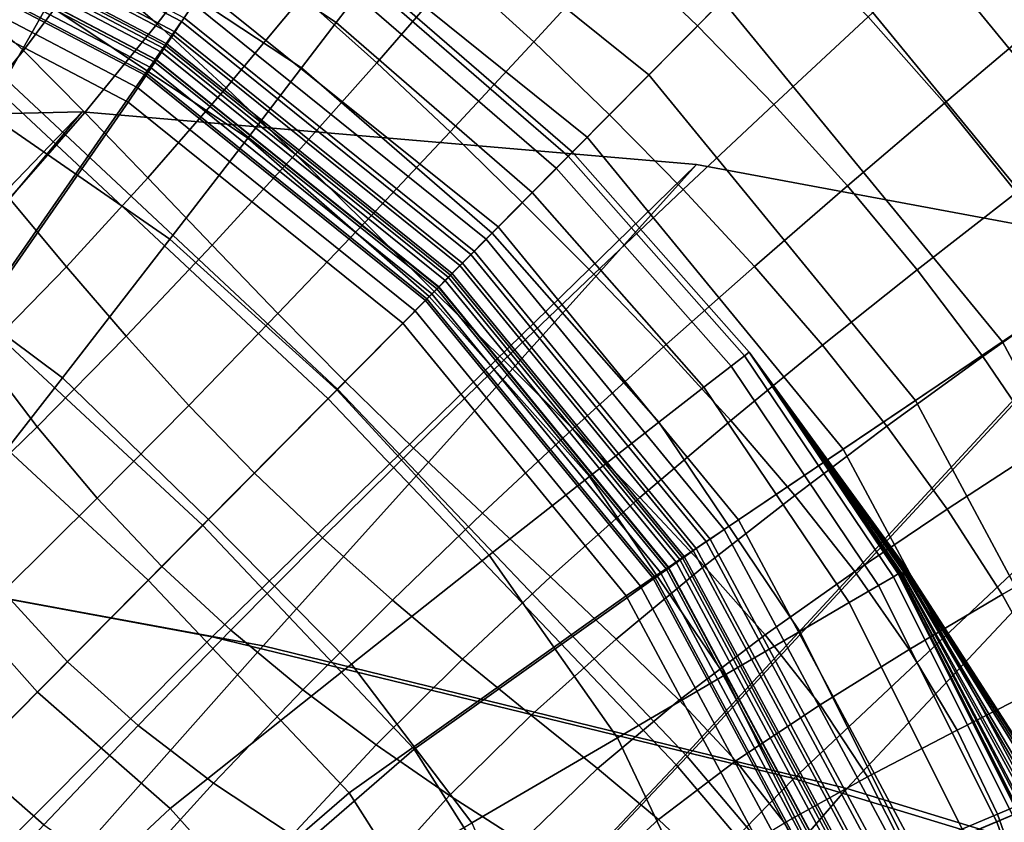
# Model space of a CAD drawing. Extents: x -3.29 to 3.54, y -2.92 to 1.93.
# Tile 123 of 167: x 0.1 to 0.22, y 0.09 to 0.19. Entities that reach past the tile are written whole.
import ezdxf

# ---------------------------------------------------------------- set-up
doc = ezdxf.new("R2010")
doc.units = 0

msp = doc.modelspace()

# ---------------------------------------------------------------- linework, layer by layer
for points in [[(0.05275, 0.22044, -0.00935), (0.12552, 0.28469, -0.00935), (0.17005, 0.25144, -0.00935), (0.09769, 0.18316, -0.00935)], [(0.24986, 0.17236, -0.00935), (0.2118, 0.21377, -0.00935), (0.2824, 0.28502, -0.00935), (0.31712, 0.24569, -0.00935)], [(0.052, 0.21903, 0.03759), (0.09673, 0.18189, 0.03759), (0.16861, 0.24954, 0.03756), (0.12435, 0.28262, 0.03756)], [(0.24798, 0.1709, 0.03756), (0.31461, 0.24375, 0.03753), (0.28017, 0.28277, 0.03753), (0.21013, 0.21208, 0.03756)], [(0.09769, 0.18316, -0.00935), (0.17005, 0.25144, -0.00935), (0.2118, 0.21377, -0.00935), (0.1412, 0.14251, -0.00935)], [(0.09673, 0.18189, 0.03759), (0.14009, 0.14138, 0.03759), (0.21013, 0.21208, 0.03756), (0.16861, 0.24954, 0.03756)], [(0.25073, 0.16932, 0.18984), (0.21316, 0.21514, 0.18984), (0.23083, 0.23297, 0.19035), (0.27151, 0.18336, 0.19035)], [(0.15313, 0.23132, 0.18934), (0.19545, 0.19727, 0.18934), (0.17775, 0.1794, 0.18884), (0.13926, 0.21037, 0.18884)], [(0.09153, 0.22389, 0.21071), (0.08302, 0.20307, 0.21222), (0.12117, 0.18305, 0.21222), (0.1336, 0.20182, 0.21071)], [(0.25745, 0.17386, 0.21571), (0.21887, 0.2209, 0.21571), (0.21818, 0.2202, 0.20619), (0.25663, 0.17331, 0.20619)], [(0.25823, 0.17439, 0.22525), (0.21954, 0.22157, 0.22525), (0.21887, 0.2209, 0.21571), (0.25745, 0.17386, 0.21571)], [(0.14605, 0.22063, 0.2092), (0.1336, 0.20182, 0.21071), (0.17053, 0.17211, 0.21071), (0.18642, 0.18815, 0.2092)], [(0.23797, 0.16071, 0.20769), (0.25663, 0.17331, 0.20619), (0.21818, 0.2202, 0.20619), (0.20232, 0.20419, 0.20769)], [(0.2299, 0.15526, 0.18934), (0.19545, 0.19727, 0.18934), (0.21316, 0.21514, 0.18984), (0.25073, 0.16932, 0.18984)], [(0.18225, 0.09937, -0.00935), (0.1412, 0.14251, -0.00935), (0.2118, 0.21377, -0.00935), (0.24986, 0.17236, -0.00935)], [(0.18099, 0.09841, 0.03759), (0.24798, 0.1709, 0.03756), (0.21013, 0.21208, 0.03756), (0.14009, 0.14138, 0.03759)], [(0.13926, 0.21037, 0.18884), (0.17775, 0.1794, 0.18884), (0.16008, 0.16156, 0.18833), (0.12541, 0.18945, 0.18833)], [(0.0693, 0.16951, 0.21096), (0.09886, 0.15114, 0.21099), (0.1229, 0.18566, 0.21037), (0.0842, 0.20596, 0.21037)], [(0.08351, 0.20426, 0.20858), (0.0842, 0.20596, 0.21037), (0.1229, 0.18566, 0.21037), (0.12189, 0.18413, 0.20858)], [(0.08441, 0.20648, 0.18331), (0.12321, 0.18612, 0.18331), (0.12212, 0.18448, 0.18079), (0.08367, 0.20465, 0.18079)], [(0.11758, 0.20584, 2.80354), (0.11559, 0.20235, 2.83096), (0.14103, 0.18555, 2.83096), (0.14347, 0.18875, 2.80354)], [(0.17415, 0.19408, 1.65), (0.18347, 0.18517, 1.65151), (0.19414, 0.19594, 1.65296), (0.18434, 0.20525, 1.65116)], [(0.08278, 0.20249, 0.20679), (0.08351, 0.20426, 0.20858), (0.12189, 0.18413, 0.20858), (0.12083, 0.18252, 0.20679)], [(0.08367, 0.20465, 0.18079), (0.12212, 0.18448, 0.18079), (0.12103, 0.18283, 0.17829), (0.08292, 0.20283, 0.17829)], [(0.21928, 0.14808, 0.2092), (0.23797, 0.16071, 0.20769), (0.20232, 0.20419, 0.20769), (0.18642, 0.18815, 0.2092)], [(0.08278, 0.20249, 0.20679), (0.12083, 0.18252, 0.20679), (0.11977, 0.18092, 0.20499), (0.08205, 0.20071, 0.20499)], [(0.08217, 0.201, 0.18079), (0.08292, 0.20283, 0.17829), (0.12103, 0.18283, 0.17829), (0.11994, 0.18119, 0.18079)], [(0.08258, 0.202, 0.20997), (0.12054, 0.18209, 0.20997), (0.12117, 0.18305, 0.21222), (0.08302, 0.20307, 0.21222)], [(0.1119, 0.19245, 1.64567), (0.12002, 0.1854, 1.64635), (0.12822, 0.19609, 1.64588), (0.11922, 0.20305, 1.64513)], [(0.11226, 0.19654, 2.84964), (0.13698, 0.18022, 2.84964), (0.14103, 0.18555, 2.83096), (0.11559, 0.20235, 2.83096)], [(0.16452, 0.20261, 1.64842), (0.15515, 0.1916, 1.64783), (0.16425, 0.18331, 1.64901), (0.17415, 0.19408, 1.65)], [(0.08216, 0.20098, 0.20771), (0.11993, 0.18117, 0.20771), (0.12054, 0.18209, 0.20997), (0.08258, 0.202, 0.20997)], [(0.1336, 0.20182, 0.21071), (0.12117, 0.18305, 0.21222), (0.15466, 0.1561, 0.21222), (0.17053, 0.17211, 0.21071)], [(0.08205, 0.20071, 0.20499), (0.11977, 0.18092, 0.20499), (0.11871, 0.17933, 0.20321), (0.08133, 0.19894, 0.20321)], [(0.08143, 0.19918, 0.18331), (0.08217, 0.201, 0.18079), (0.11994, 0.18119, 0.18079), (0.11885, 0.17954, 0.18331)], [(0.08216, 0.20098, 0.20771), (0.08175, 0.19996, 0.20545), (0.11932, 0.18024, 0.20545), (0.11993, 0.18117, 0.20771)], [(0.1072, 0.18766, 2.86142), (0.08177, 0.19994, 2.86142), (0.07619, 0.18602, 2.86814), (0.09997, 0.175, 2.86814)], [(0.08143, 0.19918, 0.18331), (0.11885, 0.17954, 0.18331), (0.11776, 0.1779, 0.18582), (0.08068, 0.19735, 0.18582)], [(0.08175, 0.19996, 0.20545), (0.08133, 0.19894, 0.20321), (0.11871, 0.17933, 0.20321), (0.11932, 0.18024, 0.20545)], [(0.15515, 0.1916, 1.64783), (0.14582, 0.19952, 1.64664), (0.13708, 0.18866, 1.64672), (0.14581, 0.18084, 1.64755)], [(0.09713, 0.1889, 1.64538), (0.10433, 0.18228, 1.64614), (0.1119, 0.19245, 1.64567), (0.10364, 0.19884, 1.64497)], [(0.08068, 0.19735, 0.18582), (0.11776, 0.1779, 0.18582), (0.11663, 0.17619, 0.18833), (0.07991, 0.19546, 0.18833)], [(0.2299, 0.15526, 0.18934), (0.20908, 0.14119, 0.18884), (0.17775, 0.1794, 0.18884), (0.19545, 0.19727, 0.18934)], [(0.21249, 0.17611, 1.65586), (0.2246, 0.18632, 1.65718), (0.21524, 0.19703, 1.65587), (0.20354, 0.18622, 1.65457)], [(0.06576, 0.16086, 0.18834), (0.07991, 0.19546, 0.18833), (0.11663, 0.17619, 0.18833), (0.09381, 0.14343, 0.18834)], [(0.1072, 0.18766, 2.86142), (0.13069, 0.17199, 2.86142), (0.13698, 0.18022, 2.84964), (0.11226, 0.19654, 2.84964)], [(0.12815, 0.17791, 1.64702), (0.13708, 0.18866, 1.64672), (0.12822, 0.19609, 1.64588), (0.12002, 0.1854, 1.64635)], [(0.19246, 0.17593, 1.65284), (0.20354, 0.18622, 1.65457), (0.19414, 0.19594, 1.65296), (0.18347, 0.18517, 1.65151)], [(0.17415, 0.19408, 1.65), (0.16425, 0.18331, 1.64901), (0.17313, 0.17474, 1.6501), (0.18347, 0.18517, 1.65151)], [(0.10433, 0.18228, 1.64614), (0.11155, 0.17498, 1.64685), (0.12002, 0.1854, 1.64635), (0.1119, 0.19245, 1.64567)], [(0.14468, 0.19035, 2.76958), (0.16831, 0.16988, 2.76958), (0.16879, 0.17035, 2.73125), (0.14509, 0.19088, 2.73125)], [(0.14509, 0.19088, 2.73125), (0.16879, 0.17035, 2.73125), (0.16879, 0.17035, 2.69074), (0.14509, 0.19088, 2.69074)], [(0.14509, 0.19088, 1.8729), (0.16879, 0.17035, 1.8729), (0.16879, 0.17035, 1.71844), (0.14509, 0.19088, 1.71844)], [(0.14509, 0.19088, 1.71844), (0.16879, 0.17035, 1.71844), (0.16879, 0.17035, 1.55639), (0.14509, 0.19088, 1.55639)], [(0.14509, 0.19088, 1.8729), (0.14509, 0.19088, 2.01216), (0.16879, 0.17035, 2.01216), (0.16879, 0.17035, 1.8729)], [(0.14509, 0.19088, 2.01216), (0.14509, 0.19088, 2.12863), (0.16879, 0.17035, 2.12863), (0.16879, 0.17035, 2.01216)], [(0.14509, 0.19088, 2.44766), (0.16879, 0.17035, 2.44766), (0.16879, 0.17035, 2.40715), (0.14509, 0.19088, 2.40715)], [(0.14509, 0.19088, 2.40715), (0.16879, 0.17035, 2.40715), (0.16879, 0.17035, 2.36664), (0.14509, 0.19088, 2.36664)], [(0.14509, 0.19088, 2.44766), (0.14509, 0.19088, 2.48818), (0.16879, 0.17035, 2.48818), (0.16879, 0.17035, 2.44766)], [(0.14509, 0.19088, 2.48818), (0.14509, 0.19088, 2.52869), (0.16879, 0.17035, 2.52869), (0.16879, 0.17035, 2.48818)], [(0.14509, 0.19088, 2.27802), (0.16879, 0.17035, 2.27802), (0.16879, 0.17035, 2.21472), (0.14509, 0.19088, 2.21472)], [(0.14509, 0.19088, 2.21472), (0.16879, 0.17035, 2.21472), (0.16879, 0.17035, 2.12863), (0.14509, 0.19088, 2.12863)], [(0.14509, 0.19088, 2.27802), (0.14509, 0.19088, 2.32613), (0.16879, 0.17035, 2.32613), (0.16879, 0.17035, 2.27802)], [(0.14509, 0.19088, 2.32613), (0.14509, 0.19088, 2.36664), (0.16879, 0.17035, 2.36664), (0.16879, 0.17035, 2.32613)], [(0.14509, 0.19088, 2.60971), (0.16879, 0.17035, 2.60971), (0.16879, 0.17035, 2.5692), (0.14509, 0.19088, 2.5692)], [(0.14509, 0.19088, 2.5692), (0.16879, 0.17035, 2.5692), (0.16879, 0.17035, 2.52869), (0.14509, 0.19088, 2.52869)], [(0.14509, 0.19088, 2.60971), (0.14509, 0.19088, 2.65023), (0.16879, 0.17035, 2.65023), (0.16879, 0.17035, 2.60971)], [(0.14509, 0.19088, 2.65023), (0.14509, 0.19088, 2.69074), (0.16879, 0.17035, 2.69074), (0.16879, 0.17035, 2.65023)], [(0.15515, 0.1916, 1.64783), (0.14581, 0.18084, 1.64755), (0.15442, 0.17273, 1.64832), (0.16425, 0.18331, 1.64901)], [(0.14468, 0.19035, 2.76958), (0.14347, 0.18875, 2.80354), (0.1669, 0.16845, 2.80354), (0.16831, 0.16988, 2.76958)], [(0.09713, 0.1889, 1.64538), (0.09034, 0.17973, 1.64562), (0.09637, 0.17265, 1.64649), (0.10433, 0.18228, 1.64614)], [(0.1243, 0.18777, 0.18582), (0.12541, 0.18945, 0.18833), (0.16008, 0.16156, 0.18833), (0.15865, 0.16012, 0.18582)], [(0.13627, 0.1701, 1.64761), (0.14581, 0.18084, 1.64755), (0.13708, 0.18866, 1.64672), (0.12815, 0.17791, 1.64702)], [(0.14347, 0.18875, 2.80354), (0.14103, 0.18555, 2.83096), (0.16407, 0.16559, 2.83096), (0.1669, 0.16845, 2.80354)], [(0.1072, 0.18766, 2.86142), (0.09997, 0.175, 2.86814), (0.12153, 0.16012, 2.86814), (0.13069, 0.17199, 2.86142)], [(0.12321, 0.18612, 0.18331), (0.1243, 0.18777, 0.18582), (0.15865, 0.16012, 0.18582), (0.15726, 0.15872, 0.18331)], [(0.21928, 0.14808, 0.2092), (0.18642, 0.18815, 0.2092), (0.17053, 0.17211, 0.21071), (0.20058, 0.13546, 0.21071)], [(0.20108, 0.16638, 1.65388), (0.21249, 0.17611, 1.65586), (0.20354, 0.18622, 1.65457), (0.19246, 0.17593, 1.65284)], [(0.21249, 0.17611, 1.65586), (0.22096, 0.16562, 1.65668), (0.23343, 0.17518, 1.658), (0.2246, 0.18632, 1.65718)], [(0.09886, 0.15114, 0.21099), (0.12537, 0.12654, 0.21103), (0.15686, 0.15832, 0.21037), (0.1229, 0.18566, 0.21037)], [(0.11894, 0.16731, 1.64746), (0.12815, 0.17791, 1.64702), (0.12002, 0.1854, 1.64635), (0.11155, 0.17498, 1.64685)], [(0.12189, 0.18413, 0.20858), (0.1229, 0.18566, 0.21037), (0.15686, 0.15832, 0.21037), (0.15557, 0.15702, 0.20858)], [(0.12321, 0.18612, 0.18331), (0.15726, 0.15872, 0.18331), (0.15587, 0.15732, 0.18079), (0.12212, 0.18448, 0.18079)], [(0.13698, 0.18022, 2.84964), (0.15935, 0.16083, 2.84964), (0.16407, 0.16559, 2.83096), (0.14103, 0.18555, 2.83096)], [(0.19246, 0.17593, 1.65284), (0.18347, 0.18517, 1.65151), (0.17313, 0.17474, 1.6501), (0.18179, 0.16594, 1.651)], [(0.12083, 0.18252, 0.20679), (0.12189, 0.18413, 0.20858), (0.15557, 0.15702, 0.20858), (0.15422, 0.15565, 0.20679)], [(0.12212, 0.18448, 0.18079), (0.15587, 0.15732, 0.18079), (0.15448, 0.15591, 0.17829), (0.12103, 0.18283, 0.17829)], [(0.09769, 0.18316, -0.00935), (0.1412, 0.14251, -0.00935), (0.0706, 0.07126, -0.00935), (0.026, 0.11421, -0.00935)], [(0.11994, 0.18119, 0.18079), (0.12103, 0.18283, 0.17829), (0.15448, 0.15591, 0.17829), (0.15309, 0.15451, 0.18079)], [(0.12054, 0.18209, 0.20997), (0.15385, 0.15528, 0.20997), (0.15466, 0.1561, 0.21222), (0.12117, 0.18305, 0.21222)], [(0.16425, 0.18331, 1.64901), (0.15442, 0.17273, 1.64832), (0.16291, 0.16442, 1.64895), (0.17313, 0.17474, 1.6501)], [(0.09673, 0.18189, 0.03759), (0.02556, 0.11354, 0.0376), (0.07004, 0.07069, 0.0376), (0.14009, 0.14138, 0.03759)], [(0.10433, 0.18228, 1.64614), (0.09637, 0.17265, 1.64649), (0.1027, 0.16491, 1.64729), (0.11155, 0.17498, 1.64685)], [(0.12083, 0.18252, 0.20679), (0.15422, 0.15565, 0.20679), (0.15287, 0.15429, 0.20499), (0.11977, 0.18092, 0.20499)], [(0.11993, 0.18117, 0.20771), (0.15307, 0.15449, 0.20771), (0.15385, 0.15528, 0.20997), (0.12054, 0.18209, 0.20997)], [(0.11977, 0.18092, 0.20499), (0.15287, 0.15429, 0.20499), (0.15152, 0.15292, 0.20321), (0.11871, 0.17933, 0.20321)], [(0.11885, 0.17954, 0.18331), (0.11994, 0.18119, 0.18079), (0.15309, 0.15451, 0.18079), (0.1517, 0.15311, 0.18331)], [(0.11993, 0.18117, 0.20771), (0.11932, 0.18024, 0.20545), (0.15229, 0.15371, 0.20545), (0.15307, 0.15449, 0.20771)], [(0.13627, 0.1701, 1.64761), (0.14441, 0.16209, 1.64806), (0.15442, 0.17273, 1.64832), (0.14581, 0.18084, 1.64755)], [(0.11885, 0.17954, 0.18331), (0.1517, 0.15311, 0.18331), (0.15031, 0.1517, 0.18582), (0.11776, 0.1779, 0.18582)], [(0.11932, 0.18024, 0.20545), (0.11871, 0.17933, 0.20321), (0.15152, 0.15292, 0.20321), (0.15229, 0.15371, 0.20545)], [(0.13069, 0.17199, 2.86142), (0.15197, 0.15338, 2.86142), (0.15935, 0.16083, 2.84964), (0.13698, 0.18022, 2.84964)], [(0.20908, 0.14119, 0.18884), (0.18829, 0.12716, 0.18833), (0.16008, 0.16156, 0.18833), (0.17775, 0.1794, 0.18884)], [(0.11776, 0.1779, 0.18582), (0.15031, 0.1517, 0.18582), (0.14886, 0.15025, 0.18833), (0.11663, 0.17619, 0.18833)], [(0.12649, 0.1594, 1.64791), (0.13627, 0.1701, 1.64761), (0.12815, 0.17791, 1.64702), (0.11894, 0.16731, 1.64746)], [(0.09381, 0.14343, 0.18834), (0.11663, 0.17619, 0.18833), (0.14886, 0.15025, 0.18833), (0.11898, 0.12008, 0.18834)], [(0.20108, 0.16638, 1.65388), (0.19246, 0.17593, 1.65284), (0.18179, 0.16594, 1.651), (0.19016, 0.15691, 1.65165)], [(0.20108, 0.16638, 1.65388), (0.20928, 0.15652, 1.65451), (0.22096, 0.16562, 1.65668), (0.21249, 0.17611, 1.65586)], [(0.00823, 0.13147, 3.5691), (0.04281, 0.1735, 3.57565), (0.11121, 0.17508, 3.51705), (0.06318, 0.12513, 3.51461)], [(0.0131, 0.13058, 3.57393), (0.06871, 0.12412, 3.52005), (0.11121, 0.17508, 3.51705), (0.04281, 0.1735, 3.57565)], [(0.1265, 0.11344, 3.45322), (0.06318, 0.12513, 3.51461), (0.11121, 0.17508, 3.51705), (0.18336, 0.1689, 3.4558)], [(0.13246, 0.11236, 3.459), (0.18336, 0.1689, 3.4558), (0.11121, 0.17508, 3.51705), (0.06871, 0.12412, 3.52005)], [(0.09997, 0.175, 2.86814), (0.09016, 0.15783, 2.87163), (0.1089, 0.14385, 2.87163), (0.12153, 0.16012, 2.86814)], [(0.11894, 0.16731, 1.64746), (0.11155, 0.17498, 1.64685), (0.1027, 0.16491, 1.64729), (0.10938, 0.15688, 1.64793)], [(0.18179, 0.16594, 1.651), (0.17313, 0.17474, 1.6501), (0.16291, 0.16442, 1.64895), (0.17129, 0.156, 1.64937)], [(0.14441, 0.16209, 1.64806), (0.15257, 0.15398, 1.6483), (0.16291, 0.16442, 1.64895), (0.15442, 0.17273, 1.64832)], [(0.21995, 0.05478, -0.00935), (0.18225, 0.09937, -0.00935), (0.24986, 0.17236, -0.00935), (0.28352, 0.12814, -0.00935)], [(0.13069, 0.17199, 2.86142), (0.12153, 0.16012, 2.86814), (0.14113, 0.14244, 2.86814), (0.15197, 0.15338, 2.86142)], [(0.20058, 0.13546, 0.21071), (0.17053, 0.17211, 0.21071), (0.15466, 0.1561, 0.21222), (0.18192, 0.12286, 0.21222)], [(0.12649, 0.1594, 1.64791), (0.1342, 0.15139, 1.64814), (0.14441, 0.16209, 1.64806), (0.13627, 0.1701, 1.64761)], [(0.18901, 0.14643, 2.76958), (0.18954, 0.14684, 2.73125), (0.16879, 0.17035, 2.73125), (0.16831, 0.16988, 2.76958)], [(0.18954, 0.14684, 2.73125), (0.18954, 0.14684, 2.69074), (0.16879, 0.17035, 2.69074), (0.16879, 0.17035, 2.73125)], [(0.18954, 0.14684, 1.8729), (0.18954, 0.14684, 1.71844), (0.16879, 0.17035, 1.71844), (0.16879, 0.17035, 1.8729)], [(0.18954, 0.14684, 1.71844), (0.18954, 0.14684, 1.55639), (0.16879, 0.17035, 1.55639), (0.16879, 0.17035, 1.71844)], [(0.18954, 0.14684, 1.8729), (0.16879, 0.17035, 1.8729), (0.16879, 0.17035, 2.01216), (0.18954, 0.14684, 2.01216)], [(0.18954, 0.14684, 2.01216), (0.16879, 0.17035, 2.01216), (0.16879, 0.17035, 2.12863), (0.18954, 0.14684, 2.12863)], [(0.18954, 0.14684, 2.44766), (0.18954, 0.14684, 2.40715), (0.16879, 0.17035, 2.40715), (0.16879, 0.17035, 2.44766)], [(0.18954, 0.14684, 2.40715), (0.18954, 0.14684, 2.36664), (0.16879, 0.17035, 2.36664), (0.16879, 0.17035, 2.40715)], [(0.18954, 0.14684, 2.44766), (0.16879, 0.17035, 2.44766), (0.16879, 0.17035, 2.48818), (0.18954, 0.14684, 2.48818)], [(0.18954, 0.14684, 2.48818), (0.16879, 0.17035, 2.48818), (0.16879, 0.17035, 2.52869), (0.18954, 0.14684, 2.52869)], [(0.18954, 0.14684, 2.27802), (0.18954, 0.14684, 2.21472), (0.16879, 0.17035, 2.21472), (0.16879, 0.17035, 2.27802)], [(0.18954, 0.14684, 2.21472), (0.18954, 0.14684, 2.12863), (0.16879, 0.17035, 2.12863), (0.16879, 0.17035, 2.21472)], [(0.18954, 0.14684, 2.27802), (0.16879, 0.17035, 2.27802), (0.16879, 0.17035, 2.32613), (0.18954, 0.14684, 2.32613)], [(0.18954, 0.14684, 2.32613), (0.16879, 0.17035, 2.32613), (0.16879, 0.17035, 2.36664), (0.18954, 0.14684, 2.36664)], [(0.18954, 0.14684, 2.60971), (0.18954, 0.14684, 2.5692), (0.16879, 0.17035, 2.5692), (0.16879, 0.17035, 2.60971)], [(0.18954, 0.14684, 2.5692), (0.18954, 0.14684, 2.52869), (0.16879, 0.17035, 2.52869), (0.16879, 0.17035, 2.5692)], [(0.18954, 0.14684, 2.60971), (0.16879, 0.17035, 2.60971), (0.16879, 0.17035, 2.65023), (0.18954, 0.14684, 2.65023)], [(0.18954, 0.14684, 2.65023), (0.16879, 0.17035, 2.65023), (0.16879, 0.17035, 2.69074), (0.18954, 0.14684, 2.69074)], [(0.21854, 0.05402, 0.03759), (0.28146, 0.12695, 0.03756), (0.24798, 0.1709, 0.03756), (0.18099, 0.09841, 0.03759)], [(0.1948, 0.09679, 3.38517), (0.1265, 0.11344, 3.45322), (0.18336, 0.1689, 3.4558), (0.2569, 0.1552, 3.3901)], [(0.20102, 0.09562, 3.39104), (0.2569, 0.1552, 3.3901), (0.18336, 0.1689, 3.4558), (0.13246, 0.11236, 3.459)], [(0.18901, 0.14643, 2.76958), (0.16831, 0.16988, 2.76958), (0.1669, 0.16845, 2.80354), (0.18742, 0.1452, 2.80354)], [(0.18742, 0.1452, 2.80354), (0.1669, 0.16845, 2.80354), (0.16407, 0.16559, 2.83096), (0.18424, 0.14274, 2.83096)], [(0.12649, 0.1594, 1.64791), (0.11894, 0.16731, 1.64746), (0.10938, 0.15688, 1.64793), (0.11639, 0.14873, 1.64835)], [(0.17894, 0.13864, 2.84964), (0.18424, 0.14274, 2.83096), (0.16407, 0.16559, 2.83096), (0.15935, 0.16083, 2.84964)], [(0.19016, 0.15691, 1.65165), (0.18179, 0.16594, 1.651), (0.17129, 0.156, 1.64937), (0.17948, 0.14747, 1.64955)], [(0.20108, 0.16638, 1.65388), (0.19016, 0.15691, 1.65165), (0.19816, 0.14766, 1.65196), (0.20928, 0.15652, 1.65451)], [(0.20928, 0.15652, 1.65451), (0.21699, 0.14633, 1.65461), (0.22891, 0.15476, 1.65689), (0.22096, 0.16562, 1.65668)], [(0.10938, 0.15688, 1.64793), (0.1027, 0.16491, 1.64729), (0.09336, 0.15524, 1.6476), (0.09939, 0.14667, 1.64835)], [(0.16075, 0.1459, 1.64827), (0.17129, 0.156, 1.64937), (0.16291, 0.16442, 1.64895), (0.15257, 0.15398, 1.6483)], [(0.1342, 0.15139, 1.64814), (0.14209, 0.14341, 1.64807), (0.15257, 0.15398, 1.6483), (0.14441, 0.16209, 1.64806)], [(0.17078, 0.13227, 2.86142), (0.17894, 0.13864, 2.84964), (0.15935, 0.16083, 2.84964), (0.15197, 0.15338, 2.86142)], [(0.18661, 0.12603, 0.18582), (0.15865, 0.16012, 0.18582), (0.16008, 0.16156, 0.18833), (0.18829, 0.12716, 0.18833)], [(0.12153, 0.16012, 2.86814), (0.1089, 0.14385, 2.87163), (0.12606, 0.12723, 2.87163), (0.14113, 0.14244, 2.86814)], [(0.18498, 0.12492, 0.18331), (0.15726, 0.15872, 0.18331), (0.15865, 0.16012, 0.18582), (0.18661, 0.12603, 0.18582)], [(0.24383, 0.10232, 0.2092), (0.26462, 0.11104, 0.20769), (0.23797, 0.16071, 0.20769), (0.21928, 0.14808, 0.2092)], [(0.12649, 0.1594, 1.64791), (0.11639, 0.14873, 1.64835), (0.12375, 0.1406, 1.64845), (0.1342, 0.15139, 1.64814)], [(0.18498, 0.12492, 0.18331), (0.18334, 0.12382, 0.18079), (0.15587, 0.15732, 0.18079), (0.15726, 0.15872, 0.18331)], [(0.07735, 0.13541, 2.87372), (0.09218, 0.12242, 2.87372), (0.1089, 0.14385, 2.87163), (0.09016, 0.15783, 2.87163)], [(0.15022, 0.10025, 0.21099), (0.18451, 0.12461, 0.21037), (0.15686, 0.15832, 0.21037), (0.12537, 0.12654, 0.21103)], [(0.18334, 0.12382, 0.18079), (0.18171, 0.12271, 0.17829), (0.15448, 0.15591, 0.17829), (0.15587, 0.15732, 0.18079)], [(0.18299, 0.12358, 0.20858), (0.15557, 0.15702, 0.20858), (0.15686, 0.15832, 0.21037), (0.18451, 0.12461, 0.21037)], [(0.11639, 0.14873, 1.64835), (0.10938, 0.15688, 1.64793), (0.09939, 0.14667, 1.64835), (0.10594, 0.13811, 1.64881)], [(0.18097, 0.12221, 0.20997), (0.18192, 0.12286, 0.21222), (0.15466, 0.1561, 0.21222), (0.15385, 0.15528, 0.20997)], [(0.1814, 0.12251, 0.20679), (0.15422, 0.15565, 0.20679), (0.15557, 0.15702, 0.20858), (0.18299, 0.12358, 0.20858)], [(0.19016, 0.15691, 1.65165), (0.17948, 0.14747, 1.64955), (0.18738, 0.13882, 1.64946), (0.19816, 0.14766, 1.65196)], [(0.20928, 0.15652, 1.65451), (0.19816, 0.14766, 1.65196), (0.20573, 0.13816, 1.65184), (0.21699, 0.14633, 1.65461)], [(0.1814, 0.12251, 0.20679), (0.17981, 0.12143, 0.20499), (0.15287, 0.15429, 0.20499), (0.15422, 0.15565, 0.20679)], [(0.18005, 0.12159, 0.20771), (0.18097, 0.12221, 0.20997), (0.15385, 0.15528, 0.20997), (0.15307, 0.15449, 0.20771)], [(0.18007, 0.12161, 0.18079), (0.15309, 0.15451, 0.18079), (0.15448, 0.15591, 0.17829), (0.18171, 0.12271, 0.17829)], [(0.16884, 0.13784, 1.64799), (0.17948, 0.14747, 1.64955), (0.17129, 0.156, 1.64937), (0.16075, 0.1459, 1.64827)], [(0.1948, 0.09679, 3.38517), (0.2569, 0.1552, 3.3901), (0.32952, 0.13422, 3.31816), (0.2647, 0.07554, 3.31066)], [(0.20102, 0.09562, 3.39104), (0.27108, 0.07424, 3.31641), (0.32952, 0.13422, 3.31816), (0.2569, 0.1552, 3.3901)], [(0.25564, 0.10728, 0.18934), (0.23249, 0.09756, 0.18884), (0.20908, 0.14119, 0.18884), (0.2299, 0.15526, 0.18934)], [(0.15014, 0.1356, 1.64764), (0.16075, 0.1459, 1.64827), (0.15257, 0.15398, 1.6483), (0.14209, 0.14341, 1.64807)], [(0.17981, 0.12143, 0.20499), (0.17822, 0.12036, 0.20321), (0.15152, 0.15292, 0.20321), (0.15287, 0.15429, 0.20499)], [(0.17844, 0.1205, 0.18331), (0.1517, 0.15311, 0.18331), (0.15309, 0.15451, 0.18079), (0.18007, 0.12161, 0.18079)], [(0.18005, 0.12159, 0.20771), (0.15307, 0.15449, 0.20771), (0.15229, 0.15371, 0.20545), (0.17914, 0.12097, 0.20545)], [(0.22417, 0.13584, 1.65406), (0.2363, 0.14354, 1.65634), (0.22891, 0.15476, 1.65689), (0.21699, 0.14633, 1.65461)], [(0.17078, 0.13227, 2.86142), (0.15197, 0.15338, 2.86142), (0.14113, 0.14244, 2.86814), (0.159, 0.12301, 2.86814)], [(0.17844, 0.1205, 0.18331), (0.1768, 0.1194, 0.18582), (0.15031, 0.1517, 0.18582), (0.1517, 0.15311, 0.18331)], [(0.17914, 0.12097, 0.20545), (0.15229, 0.15371, 0.20545), (0.15152, 0.15292, 0.20321), (0.17822, 0.12036, 0.20321)], [(0.1768, 0.1194, 0.18582), (0.17511, 0.11825, 0.18833), (0.14886, 0.15025, 0.18833), (0.15031, 0.1517, 0.18582)], [(0.07141, 0.11883, 0.21155), (0.09202, 0.09288, 0.21164), (0.12537, 0.12654, 0.21103), (0.09886, 0.15114, 0.21099)], [(0.1342, 0.15139, 1.64814), (0.12375, 0.1406, 1.64845), (0.13144, 0.13266, 1.64817), (0.14209, 0.14341, 1.64807)], [(0.14256, 0.09513, 0.18834), (0.11898, 0.12008, 0.18834), (0.14886, 0.15025, 0.18833), (0.17511, 0.11825, 0.18833)], [(0.11639, 0.14873, 1.64835), (0.10594, 0.13811, 1.64881), (0.113, 0.12973, 1.6489), (0.12375, 0.1406, 1.64845)], [(0.24383, 0.10232, 0.2092), (0.21928, 0.14808, 0.2092), (0.20058, 0.13546, 0.21071), (0.22304, 0.09359, 0.21071)], [(0.16884, 0.13784, 1.64799), (0.17672, 0.12978, 1.64748), (0.18738, 0.13882, 1.64946), (0.17948, 0.14747, 1.64955)], [(0.19816, 0.14766, 1.65196), (0.18738, 0.13882, 1.64946), (0.1949, 0.13003, 1.64907), (0.20573, 0.13816, 1.65184)], [(0.09507, 0.12754, 1.64921), (0.10594, 0.13811, 1.64881), (0.09939, 0.14667, 1.64835), (0.0889, 0.1367, 1.64862)], [(0.15822, 0.12795, 1.64693), (0.16884, 0.13784, 1.64799), (0.16075, 0.1459, 1.64827), (0.15014, 0.1356, 1.64764)], [(0.20648, 0.12049, 2.76958), (0.18901, 0.14643, 2.76958), (0.18742, 0.1452, 2.80354), (0.20475, 0.11947, 2.80354)], [(0.20648, 0.12049, 2.76958), (0.20706, 0.12082, 2.73125), (0.18954, 0.14684, 2.73125), (0.18901, 0.14643, 2.76958)], [(0.20706, 0.12082, 2.73125), (0.20706, 0.12082, 2.69074), (0.18954, 0.14684, 2.69074), (0.18954, 0.14684, 2.73125)], [(0.20716, 0.12076, 1.87335), (0.20706, 0.12082, 1.71844), (0.18954, 0.14684, 1.71844), (0.18954, 0.14684, 1.8729)], [(0.20706, 0.12082, 1.71844), (0.20706, 0.12082, 1.55639), (0.18954, 0.14684, 1.55639), (0.18954, 0.14684, 1.71844)], [(0.20716, 0.12076, 1.87335), (0.18954, 0.14684, 1.8729), (0.18954, 0.14684, 2.01216), (0.20745, 0.12056, 2.01398)], [(0.20745, 0.12056, 2.01398), (0.18954, 0.14684, 2.01216), (0.18954, 0.14684, 2.12863), (0.20773, 0.12056, 2.13147)], [(0.20761, 0.12173, 2.44717), (0.20763, 0.12196, 2.40695), (0.18954, 0.14684, 2.40715), (0.18954, 0.14684, 2.44766)], [(0.20763, 0.12196, 2.40695), (0.20767, 0.12198, 2.3668), (0.18954, 0.14684, 2.36664), (0.18954, 0.14684, 2.40715)], [(0.20761, 0.12173, 2.44717), (0.18954, 0.14684, 2.44766), (0.18954, 0.14684, 2.48818), (0.20764, 0.12113, 2.48755)], [(0.20764, 0.12113, 2.48755), (0.18954, 0.14684, 2.48818), (0.18954, 0.14684, 2.52869), (0.20761, 0.1206, 2.52811)], [(0.20771, 0.12171, 2.27917), (0.20777, 0.12109, 2.21699), (0.18954, 0.14684, 2.21472), (0.18954, 0.14684, 2.27802)], [(0.20777, 0.12109, 2.21699), (0.20773, 0.12056, 2.13147), (0.18954, 0.14684, 2.12863), (0.18954, 0.14684, 2.21472)], [(0.20771, 0.12171, 2.27917), (0.18954, 0.14684, 2.27802), (0.18954, 0.14684, 2.32613), (0.20769, 0.12195, 2.32666)], [(0.20769, 0.12195, 2.32666), (0.18954, 0.14684, 2.32613), (0.18954, 0.14684, 2.36664), (0.20767, 0.12198, 2.3668)], [(0.20714, 0.12076, 2.60963), (0.20738, 0.12058, 2.56887), (0.18954, 0.14684, 2.5692), (0.18954, 0.14684, 2.60971)], [(0.20738, 0.12058, 2.56887), (0.20761, 0.1206, 2.52811), (0.18954, 0.14684, 2.52869), (0.18954, 0.14684, 2.5692)], [(0.20714, 0.12076, 2.60963), (0.18954, 0.14684, 2.60971), (0.18954, 0.14684, 2.65023), (0.20706, 0.12082, 2.65023)], [(0.20706, 0.12082, 2.65023), (0.18954, 0.14684, 2.65023), (0.18954, 0.14684, 2.69074), (0.20706, 0.12082, 2.69074)], [(0.22417, 0.13584, 1.65406), (0.21699, 0.14633, 1.65461), (0.20573, 0.13816, 1.65184), (0.21279, 0.12842, 1.65123)], [(0.20475, 0.11947, 2.80354), (0.18742, 0.1452, 2.80354), (0.18424, 0.14274, 2.83096), (0.20128, 0.11745, 2.83096)], [(0.06776, 0.11277, 0.18834), (0.09381, 0.14343, 0.18834), (0.11898, 0.12008, 0.18834), (0.08733, 0.08814, 0.18834)], [(0.09218, 0.12242, 2.87372), (0.10596, 0.10695, 2.87372), (0.12606, 0.12723, 2.87163), (0.1089, 0.14385, 2.87163)], [(0.15014, 0.1356, 1.64764), (0.14209, 0.14341, 1.64807), (0.13144, 0.13266, 1.64817), (0.13946, 0.12504, 1.64743)], [(0.18225, 0.09937, -0.00935), (0.11397, 0.02705, -0.00935), (0.0706, 0.07126, -0.00935), (0.1412, 0.14251, -0.00935)], [(0.159, 0.12301, 2.86814), (0.14113, 0.14244, 2.86814), (0.12606, 0.12723, 2.87163), (0.14284, 0.11023, 2.87163)], [(0.19549, 0.11407, 2.84964), (0.20128, 0.11745, 2.83096), (0.18424, 0.14274, 2.83096), (0.17894, 0.13864, 2.84964)], [(0.18099, 0.09841, 0.03759), (0.14009, 0.14138, 0.03759), (0.07004, 0.07069, 0.0376), (0.1133, 0.02661, 0.0376)], [(0.23249, 0.09756, 0.18884), (0.20937, 0.08786, 0.18833), (0.18829, 0.12716, 0.18833), (0.20908, 0.14119, 0.18884)], [(0.12375, 0.1406, 1.64845), (0.113, 0.12973, 1.6489), (0.12059, 0.1217, 1.64852), (0.13144, 0.13266, 1.64817)], [(0.17672, 0.12978, 1.64748), (0.18428, 0.12173, 1.64678), (0.1949, 0.13003, 1.64907), (0.18738, 0.13882, 1.64946)], [(0.09507, 0.12754, 1.64921), (0.10193, 0.11875, 1.64939), (0.113, 0.12973, 1.6489), (0.10594, 0.13811, 1.64881)], [(0.15822, 0.12795, 1.64693), (0.1662, 0.12048, 1.64603), (0.17672, 0.12978, 1.64748), (0.16884, 0.13784, 1.64799)], [(0.18667, 0.10892, 2.86142), (0.19549, 0.11407, 2.84964), (0.17894, 0.13864, 2.84964), (0.17078, 0.13227, 2.86142)], [(0.21279, 0.12842, 1.65123), (0.20573, 0.13816, 1.65184), (0.1949, 0.13003, 1.64907), (0.20194, 0.12109, 1.64836)], [(0.15822, 0.12795, 1.64693), (0.15014, 0.1356, 1.64764), (0.13946, 0.12504, 1.64743), (0.14765, 0.11776, 1.64637)], [(0.22304, 0.09359, 0.21071), (0.20058, 0.13546, 0.21071), (0.18192, 0.12286, 0.21222), (0.20229, 0.08489, 0.21222)], [(0.23076, 0.12503, 1.65301), (0.22417, 0.13584, 1.65406), (0.21279, 0.12842, 1.65123), (0.21924, 0.1184, 1.65026)], [(0.13946, 0.12504, 1.64743), (0.13144, 0.13266, 1.64817), (0.12059, 0.1217, 1.64852), (0.12868, 0.1142, 1.64759)], [(0.18667, 0.10892, 2.86142), (0.17078, 0.13227, 2.86142), (0.159, 0.12301, 2.86814), (0.17407, 0.10158, 2.86814)], [(0.10193, 0.11875, 1.64939), (0.1095, 0.11052, 1.64904), (0.12059, 0.1217, 1.64852), (0.113, 0.12973, 1.6489)], [(0.1662, 0.12048, 1.64603), (0.17394, 0.11316, 1.64502), (0.18428, 0.12173, 1.64678), (0.17672, 0.12978, 1.64748)], [(0.19141, 0.11367, 1.64591), (0.20194, 0.12109, 1.64836), (0.1949, 0.13003, 1.64907), (0.18428, 0.12173, 1.64678)], [(0.21924, 0.1184, 1.65026), (0.21279, 0.12842, 1.65123), (0.20194, 0.12109, 1.64836), (0.20835, 0.11193, 1.64743)], [(0.12157, 0.0933, 2.87372), (0.14284, 0.11023, 2.87163), (0.12606, 0.12723, 2.87163), (0.10596, 0.10695, 2.87372)], [(0.15822, 0.12795, 1.64693), (0.14765, 0.11776, 1.64637), (0.15587, 0.11082, 1.64513), (0.1662, 0.12048, 1.64603)], [(0.11817, 0.0725, 0.21155), (0.15022, 0.10025, 0.21099), (0.12537, 0.12654, 0.21103), (0.09202, 0.09288, 0.21164)], [(0.20751, 0.08708, 0.18582), (0.18661, 0.12603, 0.18582), (0.18829, 0.12716, 0.18833), (0.20937, 0.08786, 0.18833)], [(0.21854, 0.05402, 0.03759), (0.25184, 0.00927, 0.03758), (0.30989, 0.08116, 0.03756), (0.28146, 0.12695, 0.03756)], [(0.07042, 0.05722, 3.45464), (0.01196, 0.07492, 3.51873), (0.06318, 0.12513, 3.51461), (0.1265, 0.11344, 3.45322)], [(0.14765, 0.11776, 1.64637), (0.13946, 0.12504, 1.64743), (0.12868, 0.1142, 1.64759), (0.13712, 0.10721, 1.64629)], [(0.20569, 0.08631, 0.18331), (0.20387, 0.08555, 0.18079), (0.18334, 0.12382, 0.18079), (0.18498, 0.12492, 0.18331)], [(0.20569, 0.08631, 0.18331), (0.18498, 0.12492, 0.18331), (0.18661, 0.12603, 0.18582), (0.20751, 0.08708, 0.18582)], [(0.23076, 0.12503, 1.65301), (0.21924, 0.1184, 1.65026), (0.22499, 0.10807, 1.64906), (0.23669, 0.1139, 1.65164)], [(0.0817, 0.05516, 3.46559), (0.13246, 0.11236, 3.459), (0.06871, 0.12412, 3.52005), (0.02246, 0.07301, 3.52908)], [(0.16887, 0.07086, 0.21096), (0.20518, 0.0861, 0.21037), (0.18451, 0.12461, 0.21037), (0.15022, 0.10025, 0.21099)], [(0.20387, 0.08555, 0.18079), (0.20205, 0.08479, 0.17829), (0.18171, 0.12271, 0.17829), (0.18334, 0.12382, 0.18079)], [(0.20348, 0.08539, 0.20858), (0.18299, 0.12358, 0.20858), (0.18451, 0.12461, 0.21037), (0.20518, 0.0861, 0.21037)], [(0.17407, 0.10158, 2.86814), (0.159, 0.12301, 2.86814), (0.14284, 0.11023, 2.87163), (0.15699, 0.09161, 2.87163)], [(0.20024, 0.08402, 0.18079), (0.18007, 0.12161, 0.18079), (0.18171, 0.12271, 0.17829), (0.20205, 0.08479, 0.17829)], [(0.20123, 0.08444, 0.20997), (0.20229, 0.08489, 0.21222), (0.18192, 0.12286, 0.21222), (0.18097, 0.12221, 0.20997)], [(0.20171, 0.08464, 0.20679), (0.1814, 0.12251, 0.20679), (0.18299, 0.12358, 0.20858), (0.20348, 0.08539, 0.20858)], [(0.07075, 0.09909, 2.87477), (0.08079, 0.08154, 2.87477), (0.10596, 0.10695, 2.87372), (0.09218, 0.12242, 2.87372)], [(0.11781, 0.10302, 1.64806), (0.12868, 0.1142, 1.64759), (0.12059, 0.1217, 1.64852), (0.1095, 0.11052, 1.64904)], [(0.18131, 0.10601, 1.64398), (0.19141, 0.11367, 1.64591), (0.18428, 0.12173, 1.64678), (0.17394, 0.11316, 1.64502)], [(0.19994, 0.0839, 0.20499), (0.19818, 0.08316, 0.20321), (0.17822, 0.12036, 0.20321), (0.17981, 0.12143, 0.20499)], [(0.19842, 0.08326, 0.18331), (0.17844, 0.1205, 0.18331), (0.18007, 0.12161, 0.18079), (0.20024, 0.08402, 0.18079)], [(0.20021, 0.08402, 0.20771), (0.18005, 0.12159, 0.20771), (0.17914, 0.12097, 0.20545), (0.19919, 0.08359, 0.20545)], [(0.20171, 0.08464, 0.20679), (0.19994, 0.0839, 0.20499), (0.17981, 0.12143, 0.20499), (0.1814, 0.12251, 0.20679)], [(0.20021, 0.08402, 0.20771), (0.20123, 0.08444, 0.20997), (0.18097, 0.12221, 0.20997), (0.18005, 0.12159, 0.20771)], [(0.20761, 0.12173, 2.44717), (0.2233, 0.09639, 2.44569), (0.22338, 0.09731, 2.40633), (0.20763, 0.12196, 2.40695)], [(0.20761, 0.12173, 2.44717), (0.20764, 0.12113, 2.48755), (0.22342, 0.09398, 2.48569), (0.2233, 0.09639, 2.44569)], [(0.20763, 0.12196, 2.40695), (0.22338, 0.09731, 2.40633), (0.22353, 0.09738, 2.36728), (0.20767, 0.12198, 2.3668)], [(0.20769, 0.12195, 2.32666), (0.20767, 0.12198, 2.3668), (0.22353, 0.09738, 2.36728), (0.2236, 0.09725, 2.32825)], [(0.20771, 0.12171, 2.27917), (0.20769, 0.12195, 2.32666), (0.2236, 0.09725, 2.32825), (0.2237, 0.09629, 2.28262)], [(0.20771, 0.12171, 2.27917), (0.2237, 0.09629, 2.28262), (0.22393, 0.09385, 2.2238), (0.20777, 0.12109, 2.21699)], [(0.1662, 0.12048, 1.64603), (0.15587, 0.11082, 1.64513), (0.16395, 0.10422, 1.64384), (0.17394, 0.11316, 1.64502)], [(0.19842, 0.08326, 0.18331), (0.1966, 0.0825, 0.18582), (0.1768, 0.1194, 0.18582), (0.17844, 0.1205, 0.18331)], [(0.19919, 0.08359, 0.20545), (0.17914, 0.12097, 0.20545), (0.17822, 0.12036, 0.20321), (0.19818, 0.08316, 0.20321)], [(0.19787, 0.10547, 1.64497), (0.20835, 0.11193, 1.64743), (0.20194, 0.12109, 1.64836), (0.19141, 0.11367, 1.64591)], [(0.20648, 0.12049, 2.76958), (0.20475, 0.11947, 2.80354), (0.21862, 0.09173, 2.80354), (0.22047, 0.09251, 2.76958)], [(0.20648, 0.12049, 2.76958), (0.22047, 0.09251, 2.76958), (0.22109, 0.09277, 2.73125), (0.20706, 0.12082, 2.73125)], [(0.20706, 0.12082, 2.73125), (0.22109, 0.09277, 2.73125), (0.22109, 0.09277, 2.69074), (0.20706, 0.12082, 2.69074)], [(0.20716, 0.12076, 1.87335), (0.22148, 0.0925, 1.87472), (0.22109, 0.09277, 1.71844), (0.20706, 0.12082, 1.71844)], [(0.20706, 0.12082, 1.71844), (0.22109, 0.09277, 1.71844), (0.22109, 0.09277, 1.55639), (0.20706, 0.12082, 1.55639)], [(0.20714, 0.12076, 2.60963), (0.20706, 0.12082, 2.65023), (0.22109, 0.09277, 2.65023), (0.22141, 0.09252, 2.60938)], [(0.20706, 0.12082, 2.65023), (0.20706, 0.12082, 2.69074), (0.22109, 0.09277, 2.69074), (0.22109, 0.09277, 2.65023)], [(0.20714, 0.12076, 2.60963), (0.22141, 0.09252, 2.60938), (0.22237, 0.0918, 2.56786), (0.20738, 0.12058, 2.56887)], [(0.20716, 0.12076, 1.87335), (0.20745, 0.12056, 2.01398), (0.22266, 0.09171, 2.01943), (0.22148, 0.0925, 1.87472)], [(0.20738, 0.12058, 2.56887), (0.22237, 0.0918, 2.56786), (0.22327, 0.09186, 2.52638), (0.20761, 0.1206, 2.52811)], [(0.20745, 0.12056, 2.01398), (0.20773, 0.12056, 2.13147), (0.22376, 0.09172, 2.14), (0.22266, 0.09171, 2.01943)], [(0.20764, 0.12113, 2.48755), (0.20761, 0.1206, 2.52811), (0.22327, 0.09186, 2.52638), (0.22342, 0.09398, 2.48569)], [(0.20777, 0.12109, 2.21699), (0.22393, 0.09385, 2.2238), (0.22376, 0.09172, 2.14), (0.20773, 0.12056, 2.13147)], [(0.11214, 0.0688, 0.18834), (0.08733, 0.08814, 0.18834), (0.11898, 0.12008, 0.18834), (0.14256, 0.09513, 0.18834)], [(0.1966, 0.0825, 0.18582), (0.19472, 0.08171, 0.18833), (0.17511, 0.11825, 0.18833), (0.1768, 0.1194, 0.18582)], [(0.20475, 0.11947, 2.80354), (0.20128, 0.11745, 2.83096), (0.21491, 0.09017, 2.83096), (0.21862, 0.09173, 2.80354)], [(0.09037, 0.10756, 1.64971), (0.09804, 0.09895, 1.6495), (0.1095, 0.11052, 1.64904), (0.10193, 0.11875, 1.64939)], [(0.16025, 0.06725, 0.18834), (0.14256, 0.09513, 0.18834), (0.17511, 0.11825, 0.18833), (0.19472, 0.08171, 0.18833)], [(0.21924, 0.1184, 1.65026), (0.20835, 0.11193, 1.64743), (0.21399, 0.10246, 1.6464), (0.22499, 0.10807, 1.64906)], [(0.14765, 0.11776, 1.64637), (0.13712, 0.10721, 1.64629), (0.14574, 0.10074, 1.6448), (0.15587, 0.11082, 1.64513)], [(0.19549, 0.11407, 2.84964), (0.20874, 0.08758, 2.84964), (0.21491, 0.09017, 2.83096), (0.20128, 0.11745, 2.83096)], [(0.13717, 0.03764, 3.38212), (0.07042, 0.05722, 3.45464), (0.1265, 0.11344, 3.45322), (0.1948, 0.09679, 3.38517)], [(0.12666, 0.09624, 1.64666), (0.13712, 0.10721, 1.64629), (0.12868, 0.1142, 1.64759), (0.11781, 0.10302, 1.64806)], [(0.188, 0.09887, 1.64301), (0.19787, 0.10547, 1.64497), (0.19141, 0.11367, 1.64591), (0.18131, 0.10601, 1.64398)], [(0.18667, 0.10892, 2.86142), (0.19917, 0.08361, 2.86142), (0.20874, 0.08758, 2.84964), (0.19549, 0.11407, 2.84964)], [(0.14885, 0.03544, 3.39316), (0.20102, 0.09562, 3.39104), (0.13246, 0.11236, 3.459), (0.0817, 0.05516, 3.46559)], [(0.18131, 0.10601, 1.64398), (0.17394, 0.11316, 1.64502), (0.16395, 0.10422, 1.64384), (0.17175, 0.09796, 1.64263)], [(0.19787, 0.10547, 1.64497), (0.20346, 0.09698, 1.64406), (0.21399, 0.10246, 1.6464), (0.20835, 0.11193, 1.64743)], [(0.10672, 0.09136, 1.64861), (0.11781, 0.10302, 1.64806), (0.1095, 0.11052, 1.64904), (0.09804, 0.09895, 1.6495)], [(0.13469, 0.0786, 2.87372), (0.15699, 0.09161, 2.87163), (0.14284, 0.11023, 2.87163), (0.12157, 0.0933, 2.87372)], [(0.15587, 0.11082, 1.64513), (0.14574, 0.10074, 1.6448), (0.15437, 0.09479, 1.6433), (0.16395, 0.10422, 1.64384)], [(0.18667, 0.10892, 2.86142), (0.17407, 0.10158, 2.86814), (0.18531, 0.07791, 2.86814), (0.19917, 0.08361, 2.86142)], [(0.22499, 0.10807, 1.64906), (0.21399, 0.10246, 1.6464), (0.2187, 0.09263, 1.64538), (0.22995, 0.09739, 1.64777)], [(0.09843, 0.07166, 2.87477), (0.12157, 0.0933, 2.87372), (0.10596, 0.10695, 2.87372), (0.08079, 0.08154, 2.87477)], [(0.12666, 0.09624, 1.64666), (0.13587, 0.09016, 1.64505), (0.14574, 0.10074, 1.6448), (0.13712, 0.10721, 1.64629)], [(0.188, 0.09887, 1.64301), (0.18131, 0.10601, 1.64398), (0.17175, 0.09796, 1.64263), (0.17889, 0.09199, 1.64166)], [(0.188, 0.09887, 1.64301), (0.1937, 0.09159, 1.64223), (0.20346, 0.09698, 1.64406), (0.19787, 0.10547, 1.64497)], [(0.17175, 0.09796, 1.64263), (0.16395, 0.10422, 1.64384), (0.15437, 0.09479, 1.6433), (0.16284, 0.08935, 1.64197)], [(0.1162, 0.08475, 1.64726), (0.12666, 0.09624, 1.64666), (0.11781, 0.10302, 1.64806), (0.10672, 0.09136, 1.64861)], [(0.20346, 0.09698, 1.64406), (0.20795, 0.08807, 1.64328), (0.2187, 0.09263, 1.64538), (0.21399, 0.10246, 1.6464)], [(0.13587, 0.09016, 1.64505), (0.14528, 0.08476, 1.64345), (0.15437, 0.09479, 1.6433), (0.14574, 0.10074, 1.6448)], [(0.17407, 0.10158, 2.86814), (0.15699, 0.09161, 2.87163), (0.16624, 0.07013, 2.87163), (0.18531, 0.07791, 2.86814)], [(0.14094, 0.05914, 0.21137), (0.16887, 0.07086, 0.21096), (0.15022, 0.10025, 0.21099), (0.11817, 0.0725, 0.21155)], [(0.10672, 0.09136, 1.64861), (0.09804, 0.09895, 1.6495), (0.08602, 0.08682, 1.6497), (0.0953, 0.07907, 1.64904)], [(0.21854, 0.05402, 0.03759), (0.18099, 0.09841, 0.03759), (0.1133, 0.02661, 0.0376), (0.15427, -0.01758, 0.0376)], [(0.21995, 0.05478, -0.00935), (0.15506, -0.01728, -0.00935), (0.11397, 0.02705, -0.00935), (0.18225, 0.09937, -0.00935)], [(0.188, 0.09887, 1.64301), (0.17889, 0.09199, 1.64166), (0.18498, 0.08629, 1.64107), (0.1937, 0.09159, 1.64223)], [(0.17889, 0.09199, 1.64166), (0.17175, 0.09796, 1.64263), (0.16284, 0.08935, 1.64197), (0.17077, 0.08451, 1.64098)], [(0.23249, 0.09756, 0.18884), (0.24723, 0.05028, 0.18884), (0.22264, 0.04528, 0.18833), (0.20937, 0.08786, 0.18833)], [(0.23403, 0.08634, 1.64652), (0.22995, 0.09739, 1.64777), (0.2187, 0.09263, 1.64538), (0.22235, 0.08234, 1.64448)], [(0.1162, 0.08475, 1.64726), (0.12627, 0.07904, 1.64568), (0.13587, 0.09016, 1.64505), (0.12666, 0.09624, 1.64666)], [(0.13717, 0.03764, 3.38212), (0.1948, 0.09679, 3.38517), (0.2647, 0.07554, 3.31066), (0.20566, 0.0161, 3.30455)], [(0.1937, 0.09159, 1.64223), (0.198, 0.08386, 1.64167), (0.20795, 0.08807, 1.64328), (0.20346, 0.09698, 1.64406)], [(0.13375, 0.05613, 0.18834), (0.11214, 0.0688, 0.18834), (0.14256, 0.09513, 0.18834), (0.16025, 0.06725, 0.18834)], [(0.14885, 0.03544, 3.39316), (0.21762, 0.01367, 3.31533), (0.27108, 0.07424, 3.31641), (0.20102, 0.09562, 3.39104)], [(0.15469, 0.08004, 1.64205), (0.16284, 0.08935, 1.64197), (0.15437, 0.09479, 1.6433), (0.14528, 0.08476, 1.64345)], [(0.11817, 0.0725, 0.21155), (0.09202, 0.09288, 0.21164), (0.05507, 0.05558, 0.21218), (0.09072, 0.03807, 0.21199)], [(0.11516, 0.0672, 2.8745), (0.13469, 0.0786, 2.87372), (0.12157, 0.0933, 2.87372), (0.09843, 0.07166, 2.87477)], [(0.22304, 0.09359, 0.21071), (0.20229, 0.08489, 0.21222), (0.21512, 0.04375, 0.21222), (0.23718, 0.04824, 0.21071)], [(0.2111, 0.0786, 1.64272), (0.22235, 0.08234, 1.64448), (0.2187, 0.09263, 1.64538), (0.20795, 0.08807, 1.64328)], [(0.22047, 0.09251, 2.76958), (0.21862, 0.09173, 2.80354), (0.22876, 0.06243, 2.80354), (0.2307, 0.06296, 2.76958)], [(0.17889, 0.09199, 1.64166), (0.17077, 0.08451, 1.64098), (0.17779, 0.08036, 1.6405), (0.18498, 0.08629, 1.64107)], [(0.21862, 0.09173, 2.80354), (0.21491, 0.09017, 2.83096), (0.22489, 0.06137, 2.83096), (0.22876, 0.06243, 2.80354)]]:
    msp.add_3dface(points)

doc.saveas('drawing.dxf')
